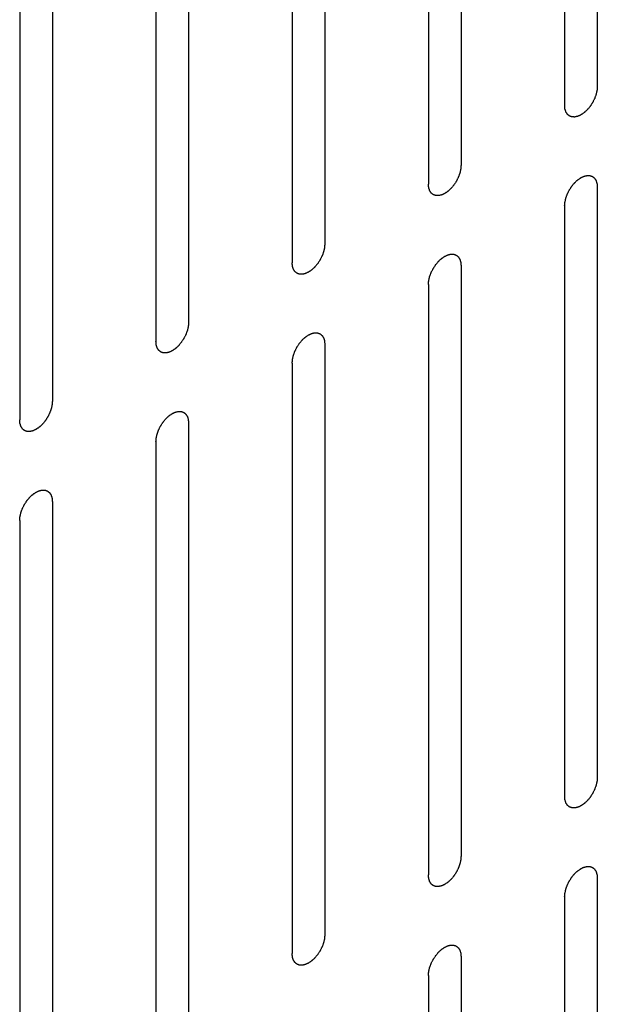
# Model space of a CAD drawing. Header units: inches. Extents: x 6 to 353, y 6 to 228.
# Tile 242 of 256: x 329.847 to 330.785, y 160.846 to 162.446. Entities that reach past the tile are written whole.
import ezdxf

# ---------------------------------------------------------------- set-up
doc = ezdxf.new("R2010")
doc.units = ezdxf.units.IN
doc.header["$LTSCALE"] = 19.946667
doc.header["$MEASUREMENT"] = 0
doc.layers.get('0').update_dxf_attribs({"linetype": 'CONTINUOUS'})

msp = doc.modelspace()

# ---------------------------------------------------------------- linework, layer by layer
at = {"color": 7, "linetype": 'Continuous'}
for p, q in [((330.785, 163.2963), (330.785, 162.3369)), ((330.732, 163.2657), (330.732, 162.3063)), ((330.5637, 163.1686), (330.5637, 162.2092)), ((330.5107, 163.1379), (330.5107, 162.1785)), ((330.3424, 163.0408), (330.3424, 162.0814)), ((330.2894, 163.0102), (330.2894, 162.0508)), ((330.1211, 162.913), (330.1211, 161.9536)), ((330.068, 162.8824), (330.068, 161.923)), ((329.8998, 162.7852), (329.8998, 161.8258)), ((329.8467, 162.7546), (329.8467, 161.7952)), ((330.785, 162.1736), (330.785, 161.2143)), ((330.732, 162.143), (330.732, 161.1836)), ((330.5637, 162.0459), (330.5637, 161.0865)), ((330.5107, 162.0152), (330.5107, 161.0559)), ((330.3424, 161.9181), (330.3424, 160.9587)), ((330.2894, 161.8875), (330.2894, 160.9281)), ((330.1211, 161.7903), (330.1211, 160.8309)), ((330.068, 161.7597), (330.068, 160.8003)), ((329.8998, 161.6625), (329.8998, 160.7031)), ((329.8467, 161.6319), (329.8467, 160.6725)), ((330.785, 161.051), (330.785, 160.0916)), ((330.732, 161.0203), (330.732, 160.0609)), ((330.5637, 160.9232), (330.5637, 159.9638)), ((330.5107, 160.8926), (330.5107, 159.9332))]:
    msp.add_line(p, q, dxfattribs=at)
for points in [[(330.785, 162.3369), (330.785, 162.3359), (330.7848, 162.3343), (330.7847, 162.3325), (330.7846, 162.3315), (330.7846, 162.3307), (330.7843, 162.3299), (330.7841, 162.3288), (330.7838, 162.3274), (330.7835, 162.326), (330.7832, 162.3249), (330.7831, 162.3241), (330.7827, 162.3233), (330.7823, 162.3222), (330.7818, 162.3208), (330.7813, 162.3194), (330.7809, 162.3183), (330.7807, 162.3174), (330.7802, 162.3166), (330.7796, 162.3155), (330.7789, 162.3141), (330.7783, 162.3127), (330.7777, 162.3116), (330.7773, 162.3108), (330.7768, 162.3101), (330.7761, 162.309), (330.7753, 162.3078), (330.7745, 162.3065), (330.7738, 162.3055), (330.7733, 162.3047), (330.7727, 162.304), (330.772, 162.3031), (330.771, 162.302), (330.7701, 162.3008), (330.7693, 162.2999), (330.7687, 162.2992), (330.7681, 162.2987), (330.7673, 162.2979), (330.7662, 162.297), (330.7652, 162.296), (330.7644, 162.2952), (330.7638, 162.2946), (330.7631, 162.2942), (330.7622, 162.2936), (330.7612, 162.2928), (330.7601, 162.2921), (330.7593, 162.2915), (330.7589, 162.2912), (330.7585, 162.291), (330.7582, 162.2909), (330.7578, 162.2907), (330.757, 162.2903), (330.756, 162.2898), (330.7549, 162.2893), (330.7541, 162.289), (330.7537, 162.2888), (330.7534, 162.2886), (330.7531, 162.2886), (330.7527, 162.2885), (330.7519, 162.2883), (330.7509, 162.2881), (330.7499, 162.2878), (330.7491, 162.2877), (330.7487, 162.2876), (330.7484, 162.2875), (330.7481, 162.2875), (330.7478, 162.2875), (330.7471, 162.2875), (330.7461, 162.2876), (330.7452, 162.2876), (330.7445, 162.2876), (330.7441, 162.2877), (330.7438, 162.2876), (330.7436, 162.2878), (330.7433, 162.2879), (330.7427, 162.2881), (330.7418, 162.2884), (330.741, 162.2887), (330.7404, 162.2889), (330.74, 162.2891), (330.7398, 162.2891), (330.7396, 162.2893), (330.7393, 162.2896), (330.7388, 162.29), (330.7381, 162.2905), (330.7375, 162.2911), (330.737, 162.2915), (330.7367, 162.2917), (330.7365, 162.2919), (330.7363, 162.2921), (330.7361, 162.2924), (330.7358, 162.293), (330.7353, 162.2938), (330.7348, 162.2946), (330.7344, 162.2952), (330.7342, 162.2955), (330.734, 162.2957), (330.734, 162.296), (330.7338, 162.2964), (330.7336, 162.2971), (330.7333, 162.2982), (330.733, 162.2992), (330.7328, 162.2999), (330.7326, 162.3003), (330.7325, 162.3006), (330.7325, 162.3009), (330.7325, 162.3014), (330.7324, 162.3023), (330.7323, 162.3035), (330.7321, 162.3049), (330.7321, 162.3058), (330.732, 162.3063)], [(330.5637, 162.2092), (330.5636, 162.2081), (330.5635, 162.2066), (330.5634, 162.2047), (330.5633, 162.2037), (330.5633, 162.2029), (330.563, 162.2021), (330.5628, 162.201), (330.5625, 162.1996), (330.5622, 162.1983), (330.5619, 162.1972), (330.5618, 162.1963), (330.5614, 162.1955), (330.561, 162.1944), (330.5605, 162.193), (330.56, 162.1916), (330.5596, 162.1905), (330.5593, 162.1897), (330.5589, 162.1888), (330.5583, 162.1877), (330.5576, 162.1863), (330.5569, 162.185), (330.5564, 162.1839), (330.556, 162.183), (330.5555, 162.1823), (330.5548, 162.1812), (330.554, 162.18), (330.5531, 162.1787), (330.5525, 162.1777), (330.552, 162.1769), (330.5514, 162.1763), (330.5506, 162.1753), (330.5497, 162.1742), (330.5487, 162.1731), (330.548, 162.1722), (330.5474, 162.1714), (330.5468, 162.1709), (330.546, 162.1701), (330.5449, 162.1692), (330.5439, 162.1682), (330.5431, 162.1675), (330.5425, 162.1668), (330.5418, 162.1664), (330.5409, 162.1658), (330.5398, 162.1651), (330.5387, 162.1643), (330.538, 162.1638), (330.5375, 162.1635), (330.5372, 162.1632), (330.5369, 162.1631), (330.5365, 162.1629), (330.5357, 162.1625), (330.5346, 162.162), (330.5336, 162.1615), (330.5328, 162.1612), (330.5324, 162.161), (330.5321, 162.1608), (330.5317, 162.1608), (330.5313, 162.1607), (330.5306, 162.1605), (330.5296, 162.1603), (330.5285, 162.16), (330.5278, 162.1599), (330.5274, 162.1598), (330.5271, 162.1597), (330.5268, 162.1597), (330.5264, 162.1597), (330.5258, 162.1598), (330.5248, 162.1598), (330.5239, 162.1598), (330.5232, 162.1599), (330.5228, 162.1599), (330.5225, 162.1599), (330.5223, 162.16), (330.5219, 162.1601), (330.5213, 162.1603), (330.5205, 162.1606), (330.5196, 162.1609), (330.5191, 162.1612), (330.5187, 162.1613), (330.5184, 162.1614), (330.5183, 162.1616), (330.518, 162.1618), (330.5175, 162.1622), (330.5168, 162.1627), (330.5161, 162.1633), (330.5156, 162.1637), (330.5154, 162.1639), (330.5152, 162.1641), (330.515, 162.1643), (330.5148, 162.1647), (330.5145, 162.1652), (330.5139, 162.166), (330.5134, 162.1668), (330.5131, 162.1674), (330.5129, 162.1677), (330.5127, 162.1679), (330.5126, 162.1683), (330.5125, 162.1687), (330.5123, 162.1694), (330.512, 162.1704), (330.5117, 162.1714), (330.5114, 162.1721), (330.5113, 162.1725), (330.5112, 162.1728), (330.5112, 162.1732), (330.5111, 162.1736), (330.5111, 162.1745), (330.511, 162.1757), (330.5108, 162.1771), (330.5107, 162.1781), (330.5107, 162.1785)], [(330.732, 162.143), (330.7321, 162.1441), (330.7322, 162.1456), (330.7324, 162.1474), (330.7325, 162.1485), (330.7325, 162.1493), (330.7327, 162.1501), (330.733, 162.1512), (330.7333, 162.1526), (330.7336, 162.1539), (330.7338, 162.155), (330.734, 162.1558), (330.7343, 162.1567), (330.7347, 162.1578), (330.7352, 162.1592), (330.7357, 162.1606), (330.7362, 162.1617), (330.7364, 162.1625), (330.7369, 162.1634), (330.7374, 162.1645), (330.7381, 162.1658), (330.7388, 162.1672), (330.7394, 162.1683), (330.7398, 162.1692), (330.7403, 162.1699), (330.7409, 162.1709), (330.7418, 162.1722), (330.7426, 162.1735), (330.7433, 162.1745), (330.7438, 162.1753), (330.7444, 162.1759), (330.7451, 162.1769), (330.7461, 162.178), (330.747, 162.1791), (330.7478, 162.18), (330.7483, 162.1807), (330.749, 162.1813), (330.7498, 162.1821), (330.7508, 162.183), (330.7518, 162.184), (330.7527, 162.1847), (330.7533, 162.1854), (330.7539, 162.1858), (330.7548, 162.1864), (330.7559, 162.1871), (330.757, 162.1879), (330.7578, 162.1884), (330.7582, 162.1887), (330.7585, 162.189), (330.7589, 162.1891), (330.7593, 162.1893), (330.76, 162.1896), (330.7611, 162.1902), (330.7622, 162.1906), (330.7629, 162.191), (330.7634, 162.1912), (330.7637, 162.1914), (330.764, 162.1914), (330.7644, 162.1915), (330.7651, 162.1917), (330.7662, 162.1919), (330.7672, 162.1921), (330.7679, 162.1923), (330.7683, 162.1924), (330.7686, 162.1925), (330.7689, 162.1925), (330.7693, 162.1925), (330.77, 162.1924), (330.7709, 162.1924), (330.7719, 162.1924), (330.7725, 162.1923), (330.7729, 162.1923), (330.7732, 162.1923), (330.7735, 162.1922), (330.7738, 162.1921), (330.7744, 162.1919), (330.7752, 162.1916), (330.7761, 162.1912), (330.7767, 162.191), (330.777, 162.1909), (330.7773, 162.1908), (330.7775, 162.1906), (330.7778, 162.1904), (330.7782, 162.19), (330.7789, 162.1895), (330.7796, 162.1889), (330.7801, 162.1885), (330.7804, 162.1883), (330.7806, 162.1881), (330.7807, 162.1878), (330.7809, 162.1875), (330.7813, 162.187), (330.7818, 162.1862), (330.7823, 162.1854), (330.7827, 162.1848), (330.7829, 162.1845), (330.783, 162.1843), (330.7831, 162.1839), (330.7832, 162.1835), (330.7835, 162.1828), (330.7838, 162.1818), (330.7841, 162.1808), (330.7843, 162.1801), (330.7844, 162.1797), (330.7845, 162.1794), (330.7846, 162.179), (330.7846, 162.1786), (330.7847, 162.1777), (330.7848, 162.1765), (330.7849, 162.1751), (330.785, 162.1741), (330.785, 162.1736)], [(330.3424, 162.0814), (330.3423, 162.0803), (330.3422, 162.0788), (330.342, 162.077), (330.3419, 162.0759), (330.3419, 162.0752), (330.3417, 162.0743), (330.3415, 162.0732), (330.3411, 162.0719), (330.3408, 162.0705), (330.3406, 162.0694), (330.3404, 162.0686), (330.3401, 162.0677), (330.3397, 162.0666), (330.3392, 162.0652), (330.3387, 162.0638), (330.3383, 162.0627), (330.338, 162.0619), (330.3375, 162.0611), (330.337, 162.0599), (330.3363, 162.0586), (330.3356, 162.0572), (330.335, 162.0561), (330.3347, 162.0552), (330.3341, 162.0545), (330.3335, 162.0535), (330.3326, 162.0522), (330.3318, 162.0509), (330.3311, 162.0499), (330.3307, 162.0491), (330.3301, 162.0485), (330.3293, 162.0476), (330.3284, 162.0464), (330.3274, 162.0453), (330.3266, 162.0444), (330.3261, 162.0437), (330.3255, 162.0431), (330.3246, 162.0423), (330.3236, 162.0414), (330.3226, 162.0404), (330.3217, 162.0397), (330.3211, 162.0391), (330.3205, 162.0386), (330.3196, 162.038), (330.3185, 162.0373), (330.3174, 162.0365), (330.3166, 162.036), (330.3162, 162.0357), (330.3159, 162.0354), (330.3156, 162.0353), (330.3151, 162.0351), (330.3144, 162.0348), (330.3133, 162.0343), (330.3122, 162.0338), (330.3115, 162.0334), (330.3111, 162.0332), (330.3107, 162.033), (330.3104, 162.033), (330.31, 162.0329), (330.3093, 162.0327), (330.3083, 162.0325), (330.3072, 162.0323), (330.3065, 162.0321), (330.3061, 162.032), (330.3058, 162.0319), (330.3055, 162.0319), (330.3051, 162.032), (330.3044, 162.032), (330.3035, 162.032), (330.3025, 162.0321), (330.3019, 162.0321), (330.3015, 162.0321), (330.3012, 162.0321), (330.301, 162.0322), (330.3006, 162.0323), (330.3, 162.0325), (330.2992, 162.0328), (330.2983, 162.0332), (330.2977, 162.0334), (330.2974, 162.0335), (330.2971, 162.0336), (330.2969, 162.0338), (330.2967, 162.034), (330.2962, 162.0344), (330.2955, 162.035), (330.2948, 162.0355), (330.2943, 162.0359), (330.2941, 162.0362), (330.2938, 162.0363), (330.2937, 162.0366), (330.2935, 162.0369), (330.2931, 162.0374), (330.2926, 162.0382), (330.2921, 162.0391), (330.2918, 162.0396), (330.2916, 162.0399), (330.2914, 162.0402), (330.2913, 162.0405), (330.2912, 162.0409), (330.291, 162.0416), (330.2906, 162.0426), (330.2903, 162.0436), (330.2901, 162.0443), (330.29, 162.0447), (330.2899, 162.045), (330.2899, 162.0454), (330.2898, 162.0459), (330.2897, 162.0467), (330.2896, 162.0479), (330.2895, 162.0493), (330.2894, 162.0503), (330.2894, 162.0508)], [(330.5107, 162.0152), (330.5108, 162.0163), (330.5109, 162.0178), (330.511, 162.0197), (330.5111, 162.0207), (330.5112, 162.0215), (330.5114, 162.0223), (330.5116, 162.0234), (330.5119, 162.0248), (330.5123, 162.0261), (330.5125, 162.0272), (330.5127, 162.0281), (330.513, 162.0289), (330.5134, 162.03), (330.5139, 162.0314), (330.5144, 162.0328), (330.5148, 162.0339), (330.5151, 162.0347), (330.5155, 162.0356), (330.5161, 162.0367), (330.5168, 162.0381), (330.5175, 162.0394), (330.518, 162.0405), (330.5184, 162.0414), (330.519, 162.0421), (330.5196, 162.0432), (330.5205, 162.0444), (330.5213, 162.0457), (330.522, 162.0467), (330.5224, 162.0475), (330.523, 162.0482), (330.5238, 162.0491), (330.5247, 162.0502), (330.5257, 162.0514), (330.5265, 162.0522), (330.527, 162.053), (330.5276, 162.0535), (330.5285, 162.0543), (330.5295, 162.0552), (330.5305, 162.0562), (330.5314, 162.057), (330.532, 162.0576), (330.5326, 162.058), (330.5335, 162.0586), (330.5346, 162.0594), (330.5357, 162.0601), (330.5364, 162.0606), (330.5369, 162.0609), (330.5372, 162.0612), (330.5375, 162.0613), (330.538, 162.0615), (330.5387, 162.0619), (330.5398, 162.0624), (330.5409, 162.0629), (330.5416, 162.0632), (330.542, 162.0634), (330.5424, 162.0636), (330.5427, 162.0636), (330.5431, 162.0637), (330.5438, 162.0639), (330.5448, 162.0641), (330.5459, 162.0644), (330.5466, 162.0645), (330.547, 162.0646), (330.5473, 162.0647), (330.5476, 162.0647), (330.548, 162.0647), (330.5486, 162.0646), (330.5496, 162.0646), (330.5505, 162.0646), (330.5512, 162.0646), (330.5516, 162.0645), (330.5519, 162.0646), (330.5521, 162.0644), (330.5525, 162.0643), (330.5531, 162.0641), (330.5539, 162.0638), (330.5548, 162.0635), (330.5554, 162.0633), (330.5557, 162.0631), (330.556, 162.0631), (330.5562, 162.0629), (330.5564, 162.0626), (330.5569, 162.0622), (330.5576, 162.0617), (330.5583, 162.0611), (330.5588, 162.0607), (330.559, 162.0605), (330.5593, 162.0603), (330.5594, 162.0601), (330.5596, 162.0598), (330.56, 162.0592), (330.5605, 162.0584), (330.561, 162.0576), (330.5613, 162.057), (330.5615, 162.0567), (330.5617, 162.0565), (330.5618, 162.0561), (330.5619, 162.0558), (330.5621, 162.055), (330.5624, 162.054), (330.5628, 162.053), (330.563, 162.0523), (330.5631, 162.0519), (330.5632, 162.0516), (330.5632, 162.0512), (330.5633, 162.0508), (330.5634, 162.0499), (330.5635, 162.0487), (330.5636, 162.0473), (330.5637, 162.0463), (330.5637, 162.0459)], [(330.1211, 161.9536), (330.121, 161.9526), (330.1209, 161.951), (330.1207, 161.9492), (330.1206, 161.9481), (330.1206, 161.9474), (330.1204, 161.9465), (330.1201, 161.9454), (330.1198, 161.9441), (330.1195, 161.9427), (330.1193, 161.9416), (330.1191, 161.9408), (330.1188, 161.9399), (330.1184, 161.9388), (330.1179, 161.9374), (330.1174, 161.936), (330.1169, 161.9349), (330.1167, 161.9341), (330.1162, 161.9333), (330.1157, 161.9322), (330.115, 161.9308), (330.1143, 161.9294), (330.1137, 161.9283), (330.1133, 161.9274), (330.1128, 161.9267), (330.1121, 161.9257), (330.1113, 161.9244), (330.1105, 161.9231), (330.1098, 161.9221), (330.1093, 161.9213), (330.1087, 161.9207), (330.108, 161.9198), (330.107, 161.9186), (330.1061, 161.9175), (330.1053, 161.9166), (330.1048, 161.9159), (330.1041, 161.9153), (330.1033, 161.9146), (330.1023, 161.9136), (330.1012, 161.9126), (330.1004, 161.9119), (330.0998, 161.9113), (330.0991, 161.9109), (330.0983, 161.9102), (330.0972, 161.9095), (330.0961, 161.9087), (330.0953, 161.9082), (330.0949, 161.9079), (330.0946, 161.9077), (330.0942, 161.9075), (330.0938, 161.9073), (330.0931, 161.907), (330.092, 161.9065), (330.0909, 161.906), (330.0902, 161.9056), (330.0897, 161.9054), (330.0894, 161.9053), (330.0891, 161.9052), (330.0887, 161.9051), (330.088, 161.905), (330.0869, 161.9047), (330.0859, 161.9045), (330.0852, 161.9043), (330.0848, 161.9042), (330.0844, 161.9041), (330.0842, 161.9042), (330.0838, 161.9042), (330.0831, 161.9042), (330.0822, 161.9042), (330.0812, 161.9043), (330.0806, 161.9043), (330.0802, 161.9043), (330.0799, 161.9043), (330.0796, 161.9044), (330.0793, 161.9045), (330.0787, 161.9048), (330.0778, 161.9051), (330.077, 161.9054), (330.0764, 161.9056), (330.0761, 161.9057), (330.0758, 161.9058), (330.0756, 161.906), (330.0753, 161.9062), (330.0749, 161.9066), (330.0742, 161.9072), (330.0735, 161.9077), (330.073, 161.9081), (330.0727, 161.9084), (330.0725, 161.9085), (330.0724, 161.9088), (330.0722, 161.9091), (330.0718, 161.9097), (330.0713, 161.9105), (330.0708, 161.9113), (330.0704, 161.9118), (330.0702, 161.9122), (330.0701, 161.9124), (330.07, 161.9127), (330.0699, 161.9131), (330.0696, 161.9138), (330.0693, 161.9148), (330.069, 161.9158), (330.0688, 161.9165), (330.0687, 161.9169), (330.0685, 161.9172), (330.0685, 161.9176), (330.0685, 161.9181), (330.0684, 161.9189), (330.0683, 161.9201), (330.0682, 161.9215), (330.0681, 161.9225), (330.068, 161.923)], [(330.2894, 161.8875), (330.2895, 161.8885), (330.2896, 161.8901), (330.2897, 161.8919), (330.2898, 161.8929), (330.2898, 161.8937), (330.2901, 161.8945), (330.2903, 161.8956), (330.2906, 161.897), (330.2909, 161.8984), (330.2912, 161.8995), (330.2913, 161.9003), (330.2917, 161.9011), (330.2921, 161.9022), (330.2926, 161.9036), (330.2931, 161.905), (330.2935, 161.9061), (330.2938, 161.907), (330.2942, 161.9078), (330.2948, 161.9089), (330.2955, 161.9103), (330.2962, 161.9117), (330.2967, 161.9128), (330.2971, 161.9136), (330.2976, 161.9144), (330.2983, 161.9154), (330.2991, 161.9166), (330.3, 161.9179), (330.3006, 161.9189), (330.3011, 161.9197), (330.3017, 161.9204), (330.3025, 161.9213), (330.3034, 161.9224), (330.3044, 161.9236), (330.3051, 161.9245), (330.3057, 161.9252), (330.3063, 161.9257), (330.3071, 161.9265), (330.3082, 161.9275), (330.3092, 161.9284), (330.31, 161.9292), (330.3106, 161.9298), (330.3113, 161.9302), (330.3122, 161.9308), (330.3133, 161.9316), (330.3144, 161.9323), (330.3151, 161.9329), (330.3156, 161.9332), (330.3159, 161.9334), (330.3162, 161.9335), (330.3166, 161.9337), (330.3174, 161.9341), (330.3185, 161.9346), (330.3195, 161.9351), (330.3203, 161.9354), (330.3207, 161.9356), (330.321, 161.9358), (330.3213, 161.9358), (330.3218, 161.936), (330.3225, 161.9361), (330.3235, 161.9364), (330.3245, 161.9366), (330.3253, 161.9368), (330.3257, 161.9368), (330.326, 161.9369), (330.3263, 161.9369), (330.3267, 161.9369), (330.3273, 161.9369), (330.3283, 161.9368), (330.3292, 161.9368), (330.3299, 161.9368), (330.3303, 161.9368), (330.3306, 161.9368), (330.3308, 161.9366), (330.3312, 161.9365), (330.3317, 161.9363), (330.3326, 161.936), (330.3334, 161.9357), (330.334, 161.9355), (330.3344, 161.9353), (330.3346, 161.9353), (330.3348, 161.9351), (330.3351, 161.9349), (330.3356, 161.9345), (330.3363, 161.9339), (330.337, 161.9333), (330.3374, 161.9329), (330.3377, 161.9327), (330.3379, 161.9325), (330.3381, 161.9323), (330.3383, 161.932), (330.3386, 161.9314), (330.3391, 161.9306), (330.3396, 161.9298), (330.34, 161.9292), (330.3402, 161.9289), (330.3404, 161.9287), (330.3405, 161.9284), (330.3406, 161.928), (330.3408, 161.9273), (330.3411, 161.9263), (330.3414, 161.9252), (330.3417, 161.9245), (330.3418, 161.9241), (330.3419, 161.9238), (330.3419, 161.9235), (330.342, 161.923), (330.342, 161.9222), (330.3421, 161.921), (330.3423, 161.9195), (330.3424, 161.9186), (330.3424, 161.9181)], [(329.8998, 161.8258), (329.8997, 161.8248), (329.8995, 161.8232), (329.8994, 161.8214), (329.8993, 161.8204), (329.8993, 161.8196), (329.8991, 161.8188), (329.8988, 161.8177), (329.8985, 161.8163), (329.8982, 161.8149), (329.8979, 161.8138), (329.8978, 161.813), (329.8974, 161.8122), (329.897, 161.8111), (329.8965, 161.8097), (329.896, 161.8083), (329.8956, 161.8072), (329.8954, 161.8063), (329.8949, 161.8055), (329.8944, 161.8044), (329.8937, 161.803), (329.893, 161.8016), (329.8924, 161.8005), (329.892, 161.7997), (329.8915, 161.7989), (329.8908, 161.7979), (329.89, 161.7966), (329.8892, 161.7954), (329.8885, 161.7944), (329.888, 161.7936), (329.8874, 161.7929), (329.8867, 161.792), (329.8857, 161.7909), (329.8848, 161.7897), (329.884, 161.7888), (329.8834, 161.7881), (329.8828, 161.7876), (329.882, 161.7868), (329.881, 161.7858), (329.8799, 161.7849), (329.8791, 161.7841), (329.8785, 161.7835), (329.8778, 161.7831), (329.877, 161.7825), (329.8759, 161.7817), (329.8748, 161.781), (329.874, 161.7804), (329.8736, 161.7801), (329.8732, 161.7799), (329.8729, 161.7798), (329.8725, 161.7795), (329.8717, 161.7792), (329.8707, 161.7787), (329.8696, 161.7782), (329.8688, 161.7778), (329.8684, 161.7777), (329.8681, 161.7775), (329.8678, 161.7774), (329.8674, 161.7773), (329.8666, 161.7772), (329.8656, 161.7769), (329.8646, 161.7767), (329.8639, 161.7765), (329.8634, 161.7764), (329.8631, 161.7763), (329.8628, 161.7764), (329.8625, 161.7764), (329.8618, 161.7764), (329.8608, 161.7765), (329.8599, 161.7765), (329.8592, 161.7765), (329.8589, 161.7765), (329.8586, 161.7765), (329.8583, 161.7766), (329.858, 161.7768), (329.8574, 161.777), (329.8565, 161.7773), (329.8557, 161.7776), (329.8551, 161.7778), (329.8547, 161.7779), (329.8545, 161.778), (329.8543, 161.7782), (329.854, 161.7784), (329.8535, 161.7788), (329.8528, 161.7794), (329.8522, 161.78), (329.8517, 161.7804), (329.8514, 161.7806), (329.8512, 161.7807), (329.8511, 161.781), (329.8508, 161.7813), (329.8505, 161.7819), (329.85, 161.7827), (329.8495, 161.7835), (329.8491, 161.784), (329.8489, 161.7844), (329.8487, 161.7846), (329.8487, 161.7849), (329.8485, 161.7853), (329.8483, 161.786), (329.848, 161.787), (329.8477, 161.788), (329.8475, 161.7887), (329.8473, 161.7892), (329.8472, 161.7894), (329.8472, 161.7898), (329.8472, 161.7903), (329.8471, 161.7911), (329.847, 161.7923), (329.8469, 161.7938), (329.8468, 161.7947), (329.8467, 161.7952)], [(330.068, 161.7597), (330.0681, 161.7607), (330.0683, 161.7623), (330.0684, 161.7641), (330.0685, 161.7651), (330.0685, 161.7659), (330.0687, 161.7667), (330.069, 161.7678), (330.0693, 161.7692), (330.0696, 161.7706), (330.0699, 161.7717), (330.07, 161.7725), (330.0704, 161.7733), (330.0707, 161.7745), (330.0713, 161.7758), (330.0718, 161.7772), (330.0722, 161.7784), (330.0724, 161.7792), (330.0729, 161.78), (330.0734, 161.7811), (330.0741, 161.7825), (330.0748, 161.7839), (330.0754, 161.785), (330.0758, 161.7858), (330.0763, 161.7866), (330.077, 161.7876), (330.0778, 161.7889), (330.0786, 161.7901), (330.0793, 161.7912), (330.0798, 161.7919), (330.0804, 161.7926), (330.0811, 161.7935), (330.0821, 161.7946), (330.083, 161.7958), (330.0838, 161.7967), (330.0844, 161.7974), (330.085, 161.7979), (330.0858, 161.7987), (330.0868, 161.7997), (330.0879, 161.8006), (330.0887, 161.8014), (330.0893, 161.802), (330.09, 161.8024), (330.0908, 161.803), (330.0919, 161.8038), (330.093, 161.8046), (330.0938, 161.8051), (330.0942, 161.8054), (330.0946, 161.8056), (330.0949, 161.8058), (330.0953, 161.806), (330.0961, 161.8063), (330.0971, 161.8068), (330.0982, 161.8073), (330.099, 161.8077), (330.0994, 161.8078), (330.0997, 161.808), (330.1, 161.8081), (330.1004, 161.8082), (330.1012, 161.8083), (330.1022, 161.8086), (330.1032, 161.8088), (330.1039, 161.809), (330.1044, 161.8091), (330.1047, 161.8092), (330.1049, 161.8091), (330.1053, 161.8091), (330.106, 161.8091), (330.107, 161.8091), (330.1079, 161.809), (330.1086, 161.809), (330.1089, 161.809), (330.1092, 161.809), (330.1095, 161.8089), (330.1098, 161.8088), (330.1104, 161.8085), (330.1113, 161.8082), (330.1121, 161.8079), (330.1127, 161.8077), (330.1131, 161.8076), (330.1133, 161.8075), (330.1135, 161.8073), (330.1138, 161.8071), (330.1143, 161.8067), (330.115, 161.8061), (330.1156, 161.8055), (330.1161, 161.8051), (330.1164, 161.8049), (330.1166, 161.8048), (330.1167, 161.8045), (330.117, 161.8042), (330.1173, 161.8036), (330.1178, 161.8028), (330.1183, 161.802), (330.1187, 161.8015), (330.1189, 161.8011), (330.1191, 161.8009), (330.1191, 161.8006), (330.1193, 161.8002), (330.1195, 161.7995), (330.1198, 161.7985), (330.1201, 161.7975), (330.1203, 161.7968), (330.1205, 161.7964), (330.1206, 161.7961), (330.1206, 161.7957), (330.1206, 161.7952), (330.1207, 161.7944), (330.1208, 161.7932), (330.1209, 161.7917), (330.121, 161.7908), (330.1211, 161.7903)], [(329.8467, 161.6319), (329.8468, 161.6329), (329.8469, 161.6345), (329.8471, 161.6363), (329.8472, 161.6374), (329.8472, 161.6381), (329.8474, 161.639), (329.8477, 161.6401), (329.848, 161.6414), (329.8483, 161.6428), (329.8485, 161.6439), (329.8487, 161.6447), (329.849, 161.6456), (329.8494, 161.6467), (329.8499, 161.6481), (329.8504, 161.6495), (329.8509, 161.6506), (329.8511, 161.6514), (329.8516, 161.6522), (329.8521, 161.6533), (329.8528, 161.6547), (329.8535, 161.6561), (329.8541, 161.6572), (329.8545, 161.6581), (329.855, 161.6588), (329.8557, 161.6598), (329.8565, 161.6611), (329.8573, 161.6624), (329.858, 161.6634), (329.8585, 161.6642), (329.8591, 161.6648), (329.8598, 161.6657), (329.8608, 161.6669), (329.8617, 161.668), (329.8625, 161.6689), (329.863, 161.6696), (329.8637, 161.6702), (329.8645, 161.6709), (329.8655, 161.6719), (329.8666, 161.6729), (329.8674, 161.6736), (329.868, 161.6742), (329.8687, 161.6746), (329.8695, 161.6753), (329.8706, 161.676), (329.8717, 161.6768), (329.8725, 161.6773), (329.8729, 161.6776), (329.8732, 161.6779), (329.8736, 161.678), (329.874, 161.6782), (329.8747, 161.6785), (329.8758, 161.679), (329.8769, 161.6795), (329.8776, 161.6799), (329.8781, 161.6801), (329.8784, 161.6802), (329.8787, 161.6803), (329.8791, 161.6804), (329.8798, 161.6806), (329.8809, 161.6808), (329.8819, 161.681), (329.8826, 161.6812), (329.883, 161.6813), (329.8833, 161.6814), (329.8836, 161.6813), (329.884, 161.6813), (329.8847, 161.6813), (329.8856, 161.6813), (329.8866, 161.6812), (329.8872, 161.6812), (329.8876, 161.6812), (329.8879, 161.6812), (329.8882, 161.6811), (329.8885, 161.681), (329.8891, 161.6807), (329.89, 161.6804), (329.8908, 161.6801), (329.8914, 161.6799), (329.8917, 161.6798), (329.892, 161.6797), (329.8922, 161.6795), (329.8925, 161.6793), (329.8929, 161.6789), (329.8936, 161.6783), (329.8943, 161.6778), (329.8948, 161.6774), (329.8951, 161.6771), (329.8953, 161.677), (329.8954, 161.6767), (329.8956, 161.6764), (329.896, 161.6758), (329.8965, 161.675), (329.897, 161.6742), (329.8974, 161.6737), (329.8976, 161.6733), (329.8977, 161.6731), (329.8978, 161.6728), (329.8979, 161.6724), (329.8982, 161.6717), (329.8985, 161.6707), (329.8988, 161.6697), (329.899, 161.669), (329.8991, 161.6686), (329.8992, 161.6683), (329.8993, 161.6679), (329.8993, 161.6674), (329.8994, 161.6666), (329.8995, 161.6654), (329.8996, 161.664), (329.8997, 161.663), (329.8998, 161.6625)], [(330.785, 161.2143), (330.785, 161.2132), (330.7848, 161.2117), (330.7847, 161.2098), (330.7846, 161.2088), (330.7846, 161.208), (330.7843, 161.2072), (330.7841, 161.2061), (330.7838, 161.2047), (330.7835, 161.2034), (330.7832, 161.2023), (330.7831, 161.2014), (330.7827, 161.2006), (330.7823, 161.1995), (330.7818, 161.1981), (330.7813, 161.1967), (330.7809, 161.1956), (330.7807, 161.1947), (330.7802, 161.1939), (330.7796, 161.1928), (330.7789, 161.1914), (330.7783, 161.1901), (330.7777, 161.189), (330.7773, 161.1881), (330.7768, 161.1874), (330.7761, 161.1863), (330.7753, 161.1851), (330.7745, 161.1838), (330.7738, 161.1828), (330.7733, 161.182), (330.7727, 161.1813), (330.772, 161.1804), (330.771, 161.1793), (330.7701, 161.1781), (330.7693, 161.1773), (330.7687, 161.1765), (330.7681, 161.176), (330.7673, 161.1752), (330.7662, 161.1743), (330.7652, 161.1733), (330.7644, 161.1725), (330.7638, 161.1719), (330.7631, 161.1715), (330.7622, 161.1709), (330.7612, 161.1701), (330.7601, 161.1694), (330.7593, 161.1689), (330.7589, 161.1686), (330.7585, 161.1683), (330.7582, 161.1682), (330.7578, 161.168), (330.757, 161.1676), (330.756, 161.1671), (330.7549, 161.1666), (330.7541, 161.1663), (330.7537, 161.1661), (330.7534, 161.1659), (330.7531, 161.1659), (330.7527, 161.1658), (330.7519, 161.1656), (330.7509, 161.1654), (330.7499, 161.1651), (330.7491, 161.165), (330.7487, 161.1649), (330.7484, 161.1648), (330.7481, 161.1648), (330.7478, 161.1648), (330.7471, 161.1649), (330.7461, 161.1649), (330.7452, 161.1649), (330.7445, 161.1649), (330.7441, 161.165), (330.7438, 161.1649), (330.7436, 161.1651), (330.7433, 161.1652), (330.7427, 161.1654), (330.7418, 161.1657), (330.741, 161.166), (330.7404, 161.1662), (330.74, 161.1664), (330.7398, 161.1664), (330.7396, 161.1666), (330.7393, 161.1669), (330.7388, 161.1673), (330.7381, 161.1678), (330.7375, 161.1684), (330.737, 161.1688), (330.7367, 161.169), (330.7365, 161.1692), (330.7363, 161.1694), (330.7361, 161.1697), (330.7358, 161.1703), (330.7353, 161.1711), (330.7348, 161.1719), (330.7344, 161.1725), (330.7342, 161.1728), (330.734, 161.173), (330.734, 161.1734), (330.7338, 161.1737), (330.7336, 161.1745), (330.7333, 161.1755), (330.733, 161.1765), (330.7328, 161.1772), (330.7326, 161.1776), (330.7325, 161.1779), (330.7325, 161.1782), (330.7325, 161.1787), (330.7324, 161.1796), (330.7323, 161.1808), (330.7321, 161.1822), (330.7321, 161.1832), (330.732, 161.1836)], [(330.5637, 161.0865), (330.5636, 161.0854), (330.5635, 161.0839), (330.5634, 161.0821), (330.5633, 161.081), (330.5633, 161.0802), (330.563, 161.0794), (330.5628, 161.0783), (330.5625, 161.0769), (330.5622, 161.0756), (330.5619, 161.0745), (330.5618, 161.0737), (330.5614, 161.0728), (330.561, 161.0717), (330.5605, 161.0703), (330.56, 161.0689), (330.5596, 161.0678), (330.5593, 161.067), (330.5589, 161.0661), (330.5583, 161.065), (330.5576, 161.0637), (330.5569, 161.0623), (330.5564, 161.0612), (330.556, 161.0603), (330.5555, 161.0596), (330.5548, 161.0586), (330.554, 161.0573), (330.5531, 161.056), (330.5525, 161.055), (330.552, 161.0542), (330.5514, 161.0536), (330.5506, 161.0526), (330.5497, 161.0515), (330.5487, 161.0504), (330.548, 161.0495), (330.5474, 161.0487), (330.5468, 161.0482), (330.546, 161.0474), (330.5449, 161.0465), (330.5439, 161.0455), (330.5431, 161.0448), (330.5425, 161.0441), (330.5418, 161.0437), (330.5409, 161.0431), (330.5398, 161.0424), (330.5387, 161.0416), (330.538, 161.0411), (330.5375, 161.0408), (330.5372, 161.0405), (330.5369, 161.0404), (330.5365, 161.0402), (330.5357, 161.0399), (330.5346, 161.0393), (330.5336, 161.0389), (330.5328, 161.0385), (330.5324, 161.0383), (330.5321, 161.0381), (330.5317, 161.0381), (330.5313, 161.038), (330.5306, 161.0378), (330.5296, 161.0376), (330.5285, 161.0374), (330.5278, 161.0372), (330.5274, 161.0371), (330.5271, 161.037), (330.5268, 161.037), (330.5264, 161.037), (330.5258, 161.0371), (330.5248, 161.0371), (330.5239, 161.0371), (330.5232, 161.0372), (330.5228, 161.0372), (330.5225, 161.0372), (330.5223, 161.0373), (330.5219, 161.0374), (330.5213, 161.0376), (330.5205, 161.0379), (330.5196, 161.0383), (330.5191, 161.0385), (330.5187, 161.0386), (330.5184, 161.0387), (330.5183, 161.0389), (330.518, 161.0391), (330.5175, 161.0395), (330.5168, 161.04), (330.5161, 161.0406), (330.5156, 161.041), (330.5154, 161.0412), (330.5152, 161.0414), (330.515, 161.0417), (330.5148, 161.042), (330.5145, 161.0425), (330.5139, 161.0433), (330.5134, 161.0441), (330.5131, 161.0447), (330.5129, 161.045), (330.5127, 161.0452), (330.5126, 161.0456), (330.5125, 161.046), (330.5123, 161.0467), (330.512, 161.0477), (330.5117, 161.0487), (330.5114, 161.0494), (330.5113, 161.0498), (330.5112, 161.0501), (330.5112, 161.0505), (330.5111, 161.0509), (330.5111, 161.0518), (330.511, 161.053), (330.5108, 161.0544), (330.5107, 161.0554), (330.5107, 161.0559)], [(330.732, 161.0203), (330.7321, 161.0214), (330.7322, 161.0229), (330.7324, 161.0248), (330.7325, 161.0258), (330.7325, 161.0266), (330.7327, 161.0274), (330.733, 161.0285), (330.7333, 161.0299), (330.7336, 161.0312), (330.7338, 161.0323), (330.734, 161.0332), (330.7343, 161.034), (330.7347, 161.0351), (330.7352, 161.0365), (330.7357, 161.0379), (330.7362, 161.039), (330.7364, 161.0398), (330.7369, 161.0407), (330.7374, 161.0418), (330.7381, 161.0432), (330.7388, 161.0445), (330.7394, 161.0456), (330.7398, 161.0465), (330.7403, 161.0472), (330.7409, 161.0483), (330.7418, 161.0495), (330.7426, 161.0508), (330.7433, 161.0518), (330.7438, 161.0526), (330.7444, 161.0532), (330.7451, 161.0542), (330.7461, 161.0553), (330.747, 161.0564), (330.7478, 161.0573), (330.7483, 161.0581), (330.749, 161.0586), (330.7498, 161.0594), (330.7508, 161.0603), (330.7518, 161.0613), (330.7527, 161.062), (330.7533, 161.0627), (330.7539, 161.0631), (330.7548, 161.0637), (330.7559, 161.0644), (330.757, 161.0652), (330.7578, 161.0657), (330.7582, 161.066), (330.7585, 161.0663), (330.7589, 161.0664), (330.7593, 161.0666), (330.76, 161.067), (330.7611, 161.0675), (330.7622, 161.068), (330.7629, 161.0683), (330.7634, 161.0685), (330.7637, 161.0687), (330.764, 161.0687), (330.7644, 161.0688), (330.7651, 161.069), (330.7662, 161.0692), (330.7672, 161.0695), (330.7679, 161.0696), (330.7683, 161.0697), (330.7686, 161.0698), (330.7689, 161.0698), (330.7693, 161.0698), (330.77, 161.0697), (330.7709, 161.0697), (330.7719, 161.0697), (330.7725, 161.0696), (330.7729, 161.0696), (330.7732, 161.0696), (330.7735, 161.0695), (330.7738, 161.0694), (330.7744, 161.0692), (330.7752, 161.0689), (330.7761, 161.0686), (330.7767, 161.0683), (330.777, 161.0682), (330.7773, 161.0681), (330.7775, 161.0679), (330.7778, 161.0677), (330.7782, 161.0673), (330.7789, 161.0668), (330.7796, 161.0662), (330.7801, 161.0658), (330.7804, 161.0656), (330.7806, 161.0654), (330.7807, 161.0652), (330.7809, 161.0648), (330.7813, 161.0643), (330.7818, 161.0635), (330.7823, 161.0627), (330.7827, 161.0621), (330.7829, 161.0618), (330.783, 161.0616), (330.7831, 161.0612), (330.7832, 161.0608), (330.7835, 161.0601), (330.7838, 161.0591), (330.7841, 161.0581), (330.7843, 161.0574), (330.7844, 161.057), (330.7845, 161.0567), (330.7846, 161.0563), (330.7846, 161.0559), (330.7847, 161.055), (330.7848, 161.0538), (330.7849, 161.0524), (330.785, 161.0514), (330.785, 161.051)], [(330.3424, 160.9587), (330.3423, 160.9577), (330.3422, 160.9561), (330.342, 160.9543), (330.3419, 160.9532), (330.3419, 160.9525), (330.3417, 160.9516), (330.3415, 160.9505), (330.3411, 160.9492), (330.3408, 160.9478), (330.3406, 160.9467), (330.3404, 160.9459), (330.3401, 160.945), (330.3397, 160.9439), (330.3392, 160.9425), (330.3387, 160.9411), (330.3383, 160.94), (330.338, 160.9392), (330.3375, 160.9384), (330.337, 160.9373), (330.3363, 160.9359), (330.3356, 160.9345), (330.335, 160.9334), (330.3347, 160.9325), (330.3341, 160.9318), (330.3335, 160.9308), (330.3326, 160.9295), (330.3318, 160.9282), (330.3311, 160.9272), (330.3307, 160.9264), (330.3301, 160.9258), (330.3293, 160.9249), (330.3284, 160.9237), (330.3274, 160.9226), (330.3266, 160.9217), (330.3261, 160.921), (330.3255, 160.9204), (330.3246, 160.9197), (330.3236, 160.9187), (330.3226, 160.9177), (330.3217, 160.917), (330.3211, 160.9164), (330.3205, 160.916), (330.3196, 160.9153), (330.3185, 160.9146), (330.3174, 160.9138), (330.3166, 160.9133), (330.3162, 160.913), (330.3159, 160.9127), (330.3156, 160.9126), (330.3151, 160.9124), (330.3144, 160.9121), (330.3133, 160.9116), (330.3122, 160.9111), (330.3115, 160.9107), (330.3111, 160.9105), (330.3107, 160.9104), (330.3104, 160.9103), (330.31, 160.9102), (330.3093, 160.91), (330.3083, 160.9098), (330.3072, 160.9096), (330.3065, 160.9094), (330.3061, 160.9093), (330.3058, 160.9092), (330.3055, 160.9093), (330.3051, 160.9093), (330.3044, 160.9093), (330.3035, 160.9093), (330.3025, 160.9094), (330.3019, 160.9094), (330.3015, 160.9094), (330.3012, 160.9094), (330.301, 160.9095), (330.3006, 160.9096), (330.3, 160.9098), (330.2992, 160.9102), (330.2983, 160.9105), (330.2977, 160.9107), (330.2974, 160.9108), (330.2971, 160.9109), (330.2969, 160.9111), (330.2967, 160.9113), (330.2962, 160.9117), (330.2955, 160.9123), (330.2948, 160.9128), (330.2943, 160.9132), (330.2941, 160.9135), (330.2938, 160.9136), (330.2937, 160.9139), (330.2935, 160.9142), (330.2931, 160.9148), (330.2926, 160.9156), (330.2921, 160.9164), (330.2918, 160.9169), (330.2916, 160.9172), (330.2914, 160.9175), (330.2913, 160.9178), (330.2912, 160.9182), (330.291, 160.9189), (330.2906, 160.9199), (330.2903, 160.9209), (330.2901, 160.9216), (330.29, 160.922), (330.2899, 160.9223), (330.2899, 160.9227), (330.2898, 160.9232), (330.2897, 160.924), (330.2896, 160.9252), (330.2895, 160.9266), (330.2894, 160.9276), (330.2894, 160.9281)], [(330.5107, 160.8926), (330.5108, 160.8936), (330.5109, 160.8952), (330.511, 160.897), (330.5111, 160.898), (330.5112, 160.8988), (330.5114, 160.8996), (330.5116, 160.9007), (330.5119, 160.9021), (330.5123, 160.9035), (330.5125, 160.9046), (330.5127, 160.9054), (330.513, 160.9062), (330.5134, 160.9073), (330.5139, 160.9087), (330.5144, 160.9101), (330.5148, 160.9112), (330.5151, 160.9121), (330.5155, 160.9129), (330.5161, 160.914), (330.5168, 160.9154), (330.5175, 160.9168), (330.518, 160.9179), (330.5184, 160.9187), (330.519, 160.9194), (330.5196, 160.9205), (330.5205, 160.9217), (330.5213, 160.923), (330.522, 160.924), (330.5224, 160.9248), (330.523, 160.9255), (330.5238, 160.9264), (330.5247, 160.9275), (330.5257, 160.9287), (330.5265, 160.9296), (330.527, 160.9303), (330.5276, 160.9308), (330.5285, 160.9316), (330.5295, 160.9325), (330.5305, 160.9335), (330.5314, 160.9343), (330.532, 160.9349), (330.5326, 160.9353), (330.5335, 160.9359), (330.5346, 160.9367), (330.5357, 160.9374), (330.5364, 160.938), (330.5369, 160.9382), (330.5372, 160.9385), (330.5375, 160.9386), (330.538, 160.9388), (330.5387, 160.9392), (330.5398, 160.9397), (330.5409, 160.9402), (330.5416, 160.9405), (330.542, 160.9407), (330.5424, 160.9409), (330.5427, 160.9409), (330.5431, 160.941), (330.5438, 160.9412), (330.5448, 160.9414), (330.5459, 160.9417), (330.5466, 160.9418), (330.547, 160.9419), (330.5473, 160.942), (330.5476, 160.942), (330.548, 160.942), (330.5486, 160.942), (330.5496, 160.9419), (330.5505, 160.9419), (330.5512, 160.9419), (330.5516, 160.9418), (330.5519, 160.9419), (330.5521, 160.9417), (330.5525, 160.9416), (330.5531, 160.9414), (330.5539, 160.9411), (330.5548, 160.9408), (330.5554, 160.9406), (330.5557, 160.9404), (330.556, 160.9404), (330.5562, 160.9402), (330.5564, 160.9399), (330.5569, 160.9395), (330.5576, 160.939), (330.5583, 160.9384), (330.5588, 160.938), (330.559, 160.9378), (330.5593, 160.9376), (330.5594, 160.9374), (330.5596, 160.9371), (330.56, 160.9365), (330.5605, 160.9357), (330.561, 160.9349), (330.5613, 160.9343), (330.5615, 160.934), (330.5617, 160.9338), (330.5618, 160.9335), (330.5619, 160.9331), (330.5621, 160.9323), (330.5624, 160.9313), (330.5628, 160.9303), (330.563, 160.9296), (330.5631, 160.9292), (330.5632, 160.9289), (330.5632, 160.9286), (330.5633, 160.9281), (330.5634, 160.9272), (330.5635, 160.926), (330.5636, 160.9246), (330.5637, 160.9237), (330.5637, 160.9232)]]:
    msp.add_open_spline(points, degree=3, knots=[0, 0, 0, 0, 0.03125, 0.046875, 0.054688, 0.0625, 0.070312, 0.078125, 0.09375, 0.109375, 0.117188, 0.125, 0.132812, 0.140625, 0.15625, 0.171875, 0.179688, 0.1875, 0.195312, 0.203125, 0.21875, 0.234375, 0.242188, 0.25, 0.257812, 0.265625, 0.28125, 0.296875, 0.304688, 0.3125, 0.320312, 0.328125, 0.34375, 0.359375, 0.367188, 0.375, 0.382812, 0.390625, 0.40625, 0.421875, 0.429688, 0.4375, 0.445312, 0.453125, 0.46875, 0.484375, 0.492188, 0.496094, 0.5, 0.503906, 0.507812, 0.515625, 0.53125, 0.546875, 0.554688, 0.558594, 0.5625, 0.566406, 0.570312, 0.578125, 0.59375, 0.609375, 0.617188, 0.621094, 0.625, 0.628906, 0.632812, 0.640625, 0.65625, 0.671875, 0.679688, 0.683594, 0.6875, 0.691406, 0.695312, 0.703125, 0.71875, 0.734375, 0.742188, 0.746094, 0.75, 0.753906, 0.757812, 0.765625, 0.78125, 0.796875, 0.804688, 0.808594, 0.8125, 0.816406, 0.820312, 0.828125, 0.84375, 0.859375, 0.867188, 0.871094, 0.875, 0.878906, 0.882812, 0.890625, 0.90625, 0.921875, 0.929688, 0.933594, 0.9375, 0.941406, 0.945312, 0.953125, 0.96875, 0.984375, 1, 1, 1, 1], dxfattribs=at)

doc.saveas('drawing.dxf')
